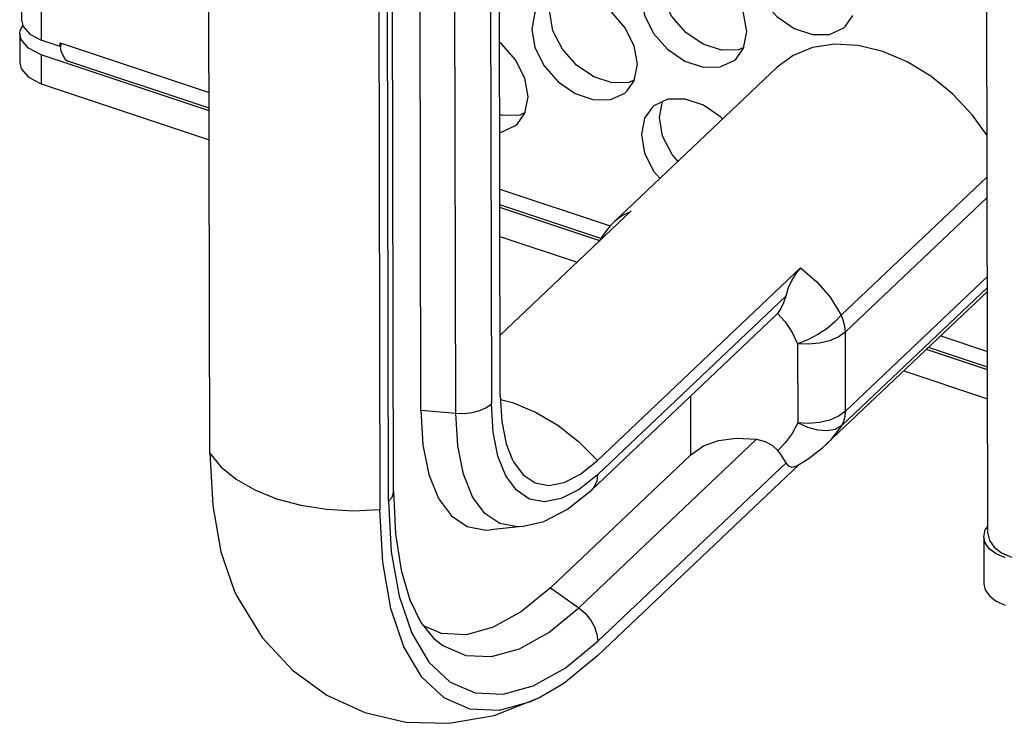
# Model space of a CAD drawing. Extents: x 0 to 1189, y 0 to 841.
# Tile 2 of 256: x 419.81 to 427.66, y 98.88 to 104.48. Entities that reach past the tile are written whole.
import ezdxf

# ---------------------------------------------------------------- set-up
doc = ezdxf.new("R2010")
doc.units = 0
doc.header["$LTSCALE"] = 65.395
for name, color, linetype in [('5CC-2401HAR-TOP-01_1', 7, 'CONTINUOUS'), ('5CC-2401UAR-BOT-01_8', 7, 'CONTINUOUS'), ('HANDLE-60-78130-1PC-11_1', 7, 'CONTINUOUS'), ('YK50A0323000G_1', 7, 'CONTINUOUS')]:
    doc.layers.add(name, color=color, linetype=linetype)

msp = doc.modelspace()

# ---------------------------------------------------------------- linework, layer by layer
at = {"layer": '5CC-2401HAR-TOP-01_1', "color": 7, "linetype": 'Continuous'}
for p, q in [((419.814, 104.3705), (419.8145, 104.139)), ((419.8248, 104.3222), (419.8141, 104.3705)), ((419.883, 104.2535), (419.8248, 104.3222)), ((419.9852, 104.2018), (419.883, 104.2535)), ((421.3241, 103.7563), (419.9852, 104.2018)), ((419.9852, 104.2018), (419.9857, 103.9703)), ((419.8835, 104.022), (419.9857, 103.9703)), ((419.9857, 103.9703), (421.3246, 103.5248)), ((424.4366, 102.7208), (423.6395, 102.986)), ((423.64, 102.7545), (424.2559, 102.5496)), ((427.5257, 101.693), (427.0386, 101.8551)), ((426.8579, 101.6838), (427.5262, 101.4615))]:
    msp.add_line(p, q, dxfattribs=at)
for points in [[(419.8141, 104.3705), (419.8174, 104.3983), (419.8397, 104.4339)], [(419.8146, 104.139), (419.8253, 104.0907), (419.8835, 104.022)]]:
    msp.add_lwpolyline(points, dxfattribs=at)
at = {"layer": '5CC-2401UAR-BOT-01_8', "color": 7, "linetype": 'Continuous'}
for p, q in [((419.9774, 108.0719), (419.9855, 104.3186)), ((419.8315, 104.4704), (419.8239, 107.9834)), ((426.3947, 104.4297), (426.4536, 104.5141)), ((419.8315, 104.4704), (419.8412, 104.4269)), ((425.5822, 104.2545), (425.6078, 104.3857)), ((420.136, 104.2685), (419.9855, 104.3186)), ((420.1359, 104.2975), (421.3238, 103.9022)), ((420.1359, 104.2975), (420.1367, 104.2737)), ((420.136, 104.2685), (420.1359, 104.2975)), ((420.136, 104.2685), (420.1504, 104.2822)), ((420.1367, 104.2737), (420.1389, 104.2515)), ((420.1389, 104.2515), (420.1424, 104.231)), ((420.1424, 104.231), (420.1754, 104.1643)), ((425.5421, 104.2407), (425.4052, 104.2378)), ((425.5233, 104.1701), (425.5822, 104.2545)), ((425.5833, 104.2604), (425.5421, 104.2407)), ((420.1754, 104.1643), (420.1974, 104.1513)), ((421.3241, 103.7762), (420.1974, 104.1511)), ((424.7108, 103.9949), (424.7364, 104.1261)), ((424.6707, 103.9811), (424.5338, 103.9782)), ((424.6519, 103.9105), (424.7108, 103.9949)), ((424.712, 104.0008), (424.6707, 103.9811)), ((423.8395, 103.7353), (423.8651, 103.8665)), ((424.9107, 103.7018), (424.9361, 103.8325)), ((423.6625, 103.7186), (423.6379, 103.7267)), ((423.7994, 103.7215), (423.6625, 103.7186)), ((423.7806, 103.6509), (423.8395, 103.7353)), ((423.8406, 103.7412), (423.7994, 103.7215)), ((423.6392, 103.1319), (424.5186, 102.8393)), ((424.4521, 102.7355), (423.6395, 103.0059)), ((427.1525, 101.963), (427.5254, 101.839)), ((427.5257, 101.7129), (427.0542, 101.8698))]:
    msp.add_line(p, q, dxfattribs=at)
for points in [[(425.6078, 104.3857), (425.5818, 104.5334), (425.5083, 104.6794), (425.3975, 104.8057), (425.2604, 104.8997), (425.1143, 104.9489), (424.977, 104.9472)], [(425.6367, 104.9256), (425.6626, 104.7779), (425.7361, 104.6319), (425.8469, 104.5056), (425.984, 104.4116), (426.1301, 104.3624), (426.2675, 104.3641), (426.3794, 104.4162), (426.3947, 104.4297)], [(425.4052, 104.2378), (425.2591, 104.2859), (425.1216, 104.379), (425.0093, 104.5057), (424.9346, 104.6531), (424.9084, 104.8016)], [(424.7364, 104.1261), (424.7105, 104.2739), (424.637, 104.4198), (424.5262, 104.5461), (424.3891, 104.6402), (424.243, 104.6893), (424.1056, 104.6876)], [(424.7653, 104.666), (424.7913, 104.5183), (424.8648, 104.3723), (424.9756, 104.2461), (425.1127, 104.152), (425.2588, 104.1028), (425.3961, 104.1045), (425.508, 104.1566), (425.5233, 104.1701)], [(423.9784, 104.6221), (423.9195, 104.5377), (423.894, 104.4064)], [(424.5338, 103.9782), (424.3877, 104.0263), (424.2502, 104.1194), (424.1379, 104.2461), (424.0632, 104.3935), (424.037, 104.542)], [(419.8412, 104.4269), (419.8936, 104.3651), (419.9855, 104.3186)], [(423.894, 104.4064), (423.9199, 104.2587), (423.9934, 104.1127), (424.1042, 103.9865), (424.2413, 103.8924), (424.3874, 103.8432), (424.5247, 103.8449), (424.6367, 103.897), (424.6519, 103.9105)], [(423.8651, 103.8665), (423.8391, 104.0143), (423.7656, 104.1602), (423.6548, 104.2865), (423.6367, 104.299)], [(424.9794, 103.8474), (424.8675, 103.7953), (424.8522, 103.7819)], [(425.4135, 103.6904), (425.3999, 103.7059), (425.2628, 103.8), (425.1167, 103.8491), (424.9794, 103.8474)], [(424.8522, 103.7819), (424.7933, 103.6975), (424.7677, 103.5662)], [(423.6382, 103.5851), (423.6534, 103.5853), (423.7653, 103.6375), (423.7806, 103.6509)], [(425.0581, 103.3535), (425.0116, 103.406), (424.9369, 103.5533), (424.9107, 103.7018)], [(424.7677, 103.5662), (424.7936, 103.4185), (424.8671, 103.2725), (424.915, 103.218)]]:
    msp.add_lwpolyline(points, dxfattribs=at)
at = {"layer": 'HANDLE-60-78130-1PC-11_1', "color": 7, "linetype": 'Continuous'}
for p, q in [((423.6427, 101.4876), (423.6327, 106.1183)), ((423.0108, 101.3703), (423.0008, 106.0009)), ((423.5631, 106.0523), (423.5731, 101.4217)), ((423.289, 101.3461), (423.279, 105.9768)), ((421.3301, 101.0295), (421.32, 105.6601)), ((422.7929, 100.7257), (422.7829, 105.3563)), ((422.674, 105.2097), (422.684, 100.579)), ((422.7536, 100.645), (422.7436, 105.2756)), ((424.5528, 102.8747), (425.85, 104.1041)), ((426.3597, 102.1282), (427.5224, 103.2302)), ((427.5227, 103.0656), (426.39, 101.9921)), ((423.6417, 101.9675), (424.6866, 102.9578)), ((426.0367, 102.5039), (424.4177, 100.9695)), ((426.3914, 101.3613), (427.5241, 102.4348)), ((426.2381, 101.0964), (427.5244, 102.3154)), ((427.5243, 102.3471), (426.3616, 101.2452)), ((424.418, 100.8569), (425.9174, 102.2779)), ((425.8315, 102.1189), (424.3699, 100.7337)), ((425.8518, 102.1406), (425.8321, 102.1196)), ((426.39, 101.9921), (426.3914, 101.3613)), ((426.0116, 101.9001), (426.013, 101.2694)), ((423.6446, 101.4556), (423.7402, 101.4318)), ((425.1616, 101.0161), (425.1606, 101.4831)), ((423.0108, 101.3703), (423.289, 101.3461)), ((426.3616, 101.2452), (426.274, 101.1325)), ((424.2691, 99.7957), (425.686, 101.1386)), ((426.274, 101.1325), (426.2395, 101.0977)), ((426.2135, 101.0738), (426.2396, 101.0978)), ((425.1616, 101.0161), (424.0441, 99.957)), ((425.9202, 100.9514), (424.4208, 99.5304)), ((424.4211, 99.4177), (426.0256, 100.9384)), ((423.8152, 100.4438), (423.5659, 100.4185)), ((424.0441, 99.957), (424.2691, 99.7957))]:
    msp.add_line(p, q, dxfattribs=at)
for points in [[(426.6905, 104.2279), (426.4949, 104.2754), (426.3065, 104.2859), (426.1316, 104.2593), (425.9761, 104.1966), (425.85, 104.1041)], [(427.5217, 103.5588), (427.4061, 103.7208), (427.2501, 103.8872), (427.0749, 104.0303), (426.8862, 104.1452), (426.6905, 104.2279)], [(424.5543, 102.876), (424.6104, 102.9199), (424.6856, 102.9572)], [(424.5528, 102.8746), (424.5193, 102.8402), (424.4648, 102.7706), (424.4314, 102.7159)], [(426.0367, 102.5039), (425.9981, 102.4591), (425.9651, 102.4053), (425.9383, 102.3449), (425.9174, 102.2779)], [(426.0366, 102.5039), (426.163, 102.3963), (426.2716, 102.2698), (426.3597, 102.1282)], [(425.9174, 102.2779), (425.9007, 102.2256), (425.8788, 102.1797), (425.8518, 102.1406)], [(425.8518, 102.1406), (425.9124, 102.0752), (425.9664, 101.9947), (426.0116, 101.9001)], [(426.3597, 102.1282), (426.3103, 102.0735), (426.2479, 102.0211), (426.1743, 101.9725), (426.0937, 101.9311), (426.0116, 101.9001)], [(426.3597, 102.1282), (426.3764, 102.0823), (426.3866, 102.0366), (426.39, 101.9921)], [(426.39, 101.9921), (426.3361, 101.953), (426.2665, 101.9228), (426.1858, 101.9032), (426.099, 101.8955), (426.0116, 101.9001)], [(423.6427, 101.4876), (423.655, 101.2814), (423.6903, 101.1039), (423.7379, 100.9793)], [(423.0108, 101.3703), (423.0271, 101.0957), (423.0741, 100.8594), (423.1505, 100.6685), (423.2537, 100.5285), (423.3807, 100.4436), (423.5277, 100.4163), (423.5658, 100.4185)], [(423.289, 101.3461), (423.3555, 101.3449), (423.4206, 101.3524), (423.4808, 101.3684), (423.5326, 101.3919), (423.5731, 101.4217)], [(424.418, 100.8569), (424.2715, 100.7389), (424.1296, 100.666), (423.9964, 100.6405), (423.8761, 100.6628), (423.772, 100.7324), (423.6875, 100.847), (423.625, 101.0033), (423.5865, 101.1968), (423.5731, 101.4217)], [(423.7402, 101.4318), (423.9231, 101.3556), (424.1006, 101.2509), (424.2671, 101.1209), (424.4177, 100.9695)], [(423.8152, 100.4438), (423.7793, 100.4417), (423.6398, 100.4675), (423.5192, 100.5481), (423.4213, 100.6811), (423.349, 100.8622), (423.3044, 101.0862), (423.289, 101.3461)], [(426.3914, 101.3613), (426.3374, 101.3223), (426.2679, 101.292), (426.1872, 101.2724), (426.1004, 101.2647), (426.013, 101.2694)], [(426.3914, 101.3613), (426.3881, 101.3191), (426.3781, 101.2801), (426.3616, 101.2452)], [(426.013, 101.2694), (425.9679, 101.1842), (425.9141, 101.1114), (425.8542, 101.0503)], [(426.3616, 101.2452), (426.3121, 101.2172), (426.2479, 101.2055), (426.1733, 101.2106), (426.0932, 101.2324), (426.013, 101.2694)], [(425.1616, 101.0161), (425.2613, 101.0857), (425.3825, 101.1289), (425.5232, 101.1475), (425.686, 101.1386)], [(425.686, 101.1386), (425.7549, 101.1209), (425.8119, 101.0899), (425.8542, 101.0503)], [(425.9202, 100.9514), (425.9038, 100.9813), (425.8815, 101.0148), (425.8542, 101.0503)], [(426.0071, 100.9268), (426.0971, 100.9834), (426.2135, 101.0738)], [(421.3301, 101.0295), (421.4178, 100.9201), (421.5381, 100.8211), (421.6872, 100.7353), (421.8606, 100.6654)], [(421.3301, 101.0295), (421.3524, 100.6102), (421.417, 100.2426), (421.5219, 99.9353), (421.5434, 99.89)], [(423.7379, 100.9793), (423.7477, 100.9605), (423.8252, 100.8553), (423.9206, 100.7915), (424.031, 100.7711), (424.1532, 100.7945), (424.2834, 100.8613), (424.4177, 100.9695)], [(426.0071, 100.9268), (426.003, 100.9245), (425.9695, 100.915), (425.9415, 100.9241), (425.9202, 100.9514)], [(424.418, 100.8569), (424.4113, 100.8045), (424.3914, 100.7597), (424.3699, 100.7337)], [(421.8606, 100.6654), (422.053, 100.6136), (422.2586, 100.5814), (422.471, 100.5697), (422.684, 100.579)], [(422.7536, 100.645), (422.7806, 100.6792), (422.7924, 100.716), (422.7929, 100.7257)], [(422.7929, 100.7257), (422.8092, 100.3865), (422.8543, 100.0958), (422.9234, 99.8597), (423.0103, 99.6806), (423.1112, 99.5556)], [(423.8152, 100.4438), (423.9909, 100.4853), (424.1794, 100.5815), (424.3699, 100.7337)], [(423.9647, 99.0845), (423.8848, 99.0475), (423.6337, 98.9782), (423.402, 98.9886), (423.1953, 99.0783), (423.0185, 99.245), (422.8759, 99.4848), (422.7709, 99.7921), (422.7064, 100.1597), (422.684, 100.579)], [(422.7536, 100.645), (422.7751, 100.2426), (422.8371, 99.8898), (422.9378, 99.5948), (423.0746, 99.3647), (423.2444, 99.2046), (423.4428, 99.1186), (423.6651, 99.1086), (423.9062, 99.175), (424.1601, 99.3167), (424.4208, 99.5304)], [(424.0441, 99.957), (423.8126, 99.7672), (423.5871, 99.6415), (423.3731, 99.5824), (423.1757, 99.5913), (423.032, 99.6536)], [(421.5434, 99.89), (421.7473, 99.56), (421.988, 99.2998), (422.2614, 99.1011), (422.564, 98.9624), (422.8908, 98.8862), (423.2353, 98.8767), (423.5933, 98.9395), (423.9647, 99.0844)], [(423.1112, 99.5556), (423.1866, 99.496), (423.3696, 99.4167), (423.5745, 99.4077), (423.7964, 99.4691), (424.0299, 99.5995), (424.2691, 99.7957)], [(424.2691, 99.7957), (424.3193, 99.7527), (424.3617, 99.7016), (424.3938, 99.6454), (424.4139, 99.5873), (424.4208, 99.5304)], [(424.4211, 99.4177), (424.1494, 99.195), (423.9647, 99.0845)]]:
    msp.add_lwpolyline(points, dxfattribs=at)
at = {"layer": 'YK50A0323000G_1', "color": 7, "linetype": 'Continuous'}
for p, q in [((427.5285, 100.3847), (427.511, 108.5019)), ((427.5081, 100.4164), (427.5284, 100.4431)), ((427.4951, 100.363), (427.5081, 100.4164)), ((427.4951, 100.363), (427.4959, 99.9867)), ((427.6377, 100.2341), (427.7168, 100.1991))]:
    msp.add_line(p, q, dxfattribs=at)
for points in [[(427.6663, 100.1943), (427.5943, 100.2261), (427.5397, 100.2671), (427.5059, 100.3147), (427.4951, 100.363)], [(427.5285, 100.3847), (427.5404, 100.3316), (427.5776, 100.2793), (427.6377, 100.2341)], [(427.4959, 99.9868), (427.5067, 99.9385), (427.5405, 99.8909), (427.5951, 99.8498), (427.6671, 99.818)]]:
    msp.add_lwpolyline(points, dxfattribs=at)

doc.saveas('drawing.dxf')
